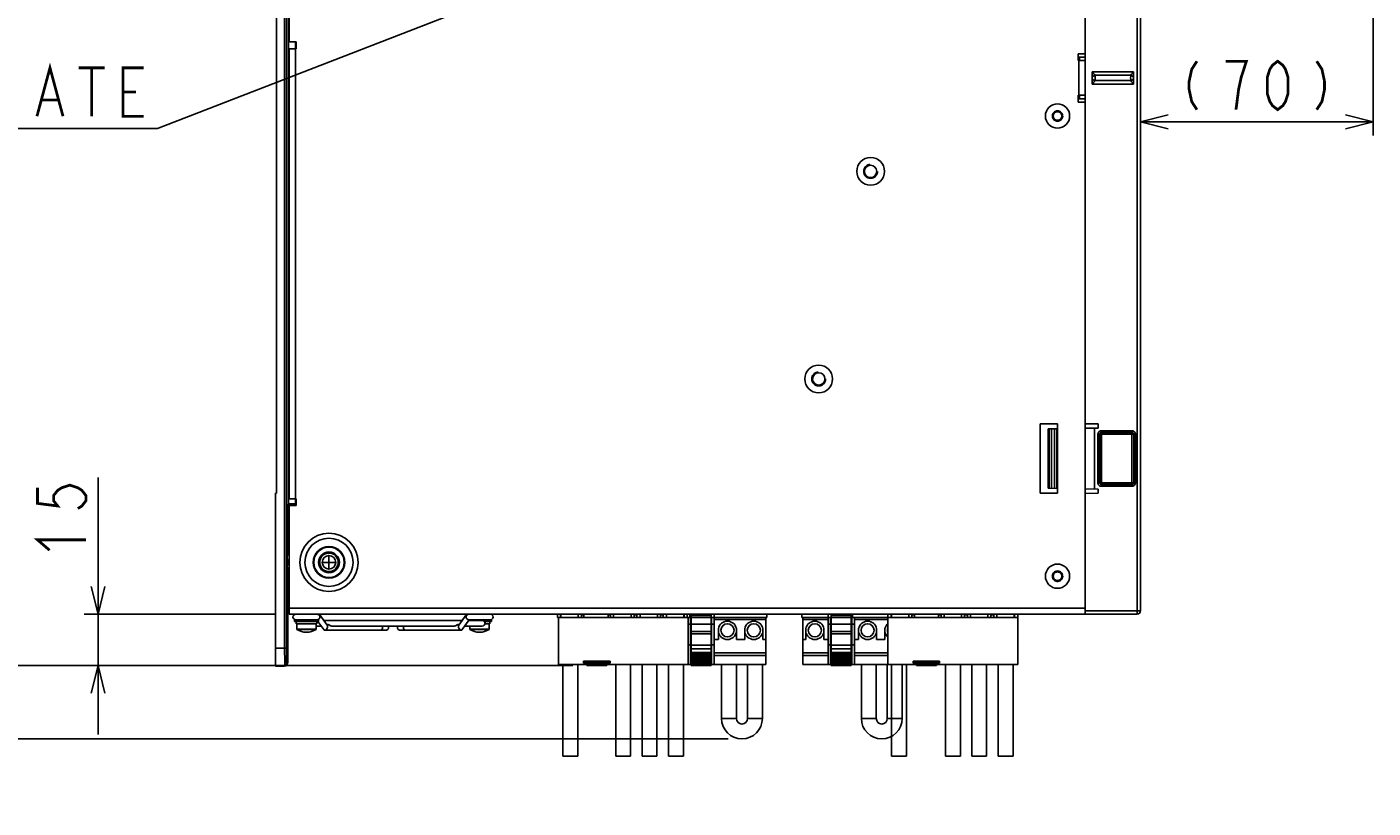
# Model space of a CAD drawing. Extents: x 0 to 1680, y 0 to 1188.
# Tile 5 of 53: x 259 to 648, y 597 to 823. Entities that reach past the tile are written whole.
import ezdxf

# ---------------------------------------------------------------- set-up
doc = ezdxf.new("R2010")
doc.units = 0
doc.header["$LTSCALE"] = 92.4
doc.linetypes.add('HIDDEN', pattern=[0.2, 0.1, -0.1])
doc.linetypes.add('PHANTOM', pattern=[0.8, 0.45, -0.05, 0.1, -0.05, 0.1, -0.05])
doc.layers.get('0').update_dxf_attribs({"linetype": 'CONTINUOUS'})
for name, color, linetype in [('02___PRT_ALL_AXES', 7, 'CONTINUOUS'), ('03___PRT_ALL_CURVES', 7, 'CONTINUOUS'), ('ALL_AXIS', 7, 'CONTINUOUS'), ('ALL_CURVE', 7, 'CONTINUOUS'), ('ALL_DIM', 7, 'CONTINUOUS'), ('ALL_FEATURES', 7, 'CONTINUOUS'), ('ALL_NOTE', 7, 'CONTINUOUS'), ('DEFAULT_2', 8, 'HIDDEN')]:
    doc.layers.add(name, color=color, linetype=linetype)
doc.dimstyles.get("Standard").update_dxf_attribs({"dimtxt": 2.5, "dimasz": 2.5, "dimexe": 1.25, "dimexo": 0.625, "dimtad": 1, "dimcen": 2.5, "dimazin": 3, "dimtfac": 1, "dimtmove": 0, "dimatfit": 3})

# ---------------------------------------------------------------- blocks, each defined once
blk = doc.blocks.new('_OPEN')
at = {"color": 0, "linetype": 'BYBLOCK'}
for p, q in [((0, 0), (-1, 0.25)), ((-1, -0.25), (0, 0)), ((-1, 0), (0, 0))]:
    blk.add_line(p, q, dxfattribs=at)
blk = doc.blocks.new('*D2')
at = {"layer": 'ALL_DIM', "color": 2, "linetype": 'CONTINUOUS'}
for p, q in [((279.83, 653.12), (279.83, 692.69)), ((279.83, 692.69), (279.83, 645.72)), ((331.06, 653.12), (275.83, 653.12)), ((279.83, 618.32), (279.83, 645.72)), ((417.05, 638.32), (275.83, 638.32)), ((279.83, 638.32), (279.83, 618.32))]:
    blk.add_line(p, q, dxfattribs=at)
at = {"layer": 'ALL_DIM', "color": 2, "linetype": 'CONTINUOUS', "xscale": 8, "yscale": 8, "zscale": 8}
for p, rotation in [((279.83, 653.12), 270), ((279.83, 638.32), 90)]:
    blk.add_blockref('_OPEN', p, dxfattribs=dict(at, rotation=rotation))
blk = doc.blocks.new('*D11')
at = {"layer": 'ALL_DIM', "color": 2, "linetype": 'CONTINUOUS'}
for p, q in [((244.52, 638.32), (244.52, 714.21)), ((244.52, 714.21), (244.52, 627.71)), ((417.05, 638.32), (240.52, 638.32)), ((244.52, 597.1), (244.52, 627.71)), ((461.88, 617.1), (240.52, 617.1)), ((244.52, 617.1), (244.52, 597.1))]:
    blk.add_line(p, q, dxfattribs=at)
at = {"layer": 'ALL_DIM', "color": 2, "linetype": 'CONTINUOUS', "xscale": 8, "yscale": 8, "zscale": 8}
for p, rotation in [((244.52, 638.32), 270), ((244.52, 617.1), 90)]:
    blk.add_blockref('_OPEN', p, dxfattribs=dict(at, rotation=rotation))
blk = doc.blocks.new('*D12')
at = {"layer": 'ALL_DIM', "color": 2, "linetype": 'CONTINUOUS'}
for p, q in [((648.24, 847.88), (648.24, 791.45)), ((581.06, 795.45), (614.65, 795.45)), ((648.24, 795.45), (614.65, 795.45))]:
    blk.add_line(p, q, dxfattribs=at)
at = {"layer": 'ALL_DIM', "color": 2, "linetype": 'CONTINUOUS', "xscale": 8, "yscale": 8, "zscale": 8, "rotation": 180}
blk.add_blockref('_OPEN', (581.06, 795.45), dxfattribs=at)
at = {"layer": 'ALL_DIM', "color": 2, "linetype": 'CONTINUOUS', "xscale": 8, "yscale": 8, "zscale": 8}
blk.add_blockref('_OPEN', (648.24, 795.45), dxfattribs=at)

msp = doc.modelspace()

# ---------------------------------------------------------------- linework, layer by layer
at = {"color": 7, "linetype": 'CONTINUOUS'}
for p, q in [((412.578, 652.222), (412.578, 653.122)), ((412.578, 652.222), (412.828, 652.222)), ((450.308, 652.222), (412.828, 652.222)), ((412.828, 652.222), (412.828, 638.597)), ((413.478, 653.122), (413.478, 652.222)), ((413.57, 652.222), (413.57, 653.122)), ((418.586, 652.222), (418.586, 653.122)), ((420.198, 652.922), (419.478, 652.922)), ((419.478, 652.922), (419.478, 652.222)), ((419.578, 652.922), (419.578, 653.122)), ((420.198, 652.222), (420.198, 652.922)), ((427.198, 652.922), (427.918, 652.922)), ((427.198, 652.222), (427.198, 652.922)), ((427.818, 652.922), (427.818, 653.122)), ((427.918, 652.922), (427.918, 652.222)), ((428.81, 652.222), (428.81, 653.122)), ((433.826, 652.222), (433.826, 653.122)), ((434.718, 652.922), (435.538, 652.922)), ((434.718, 652.922), (434.718, 652.222)), ((434.818, 652.922), (434.818, 653.122)), ((435.438, 652.922), (435.438, 653.122)), ((435.538, 652.922), (435.538, 652.222)), ((436.43, 652.222), (436.43, 653.122)), ((441.446, 652.222), (441.446, 653.122)), ((442.338, 652.922), (443.158, 652.922)), ((442.338, 652.922), (442.338, 652.222)), ((442.438, 652.922), (442.438, 653.122)), ((443.058, 652.922), (443.058, 653.122)), ((443.158, 652.922), (443.158, 652.222)), ((444.05, 652.222), (444.05, 653.122)), ((449.066, 652.222), (449.066, 653.122)), ((449.158, 652.222), (449.158, 653.122)), ((450.058, 653.122), (450.058, 652.222)), ((451.008, 652.222), (450.308, 652.222)), ((450.308, 652.222), (450.308, 638.597)), ((450.818, 653.122), (450.818, 652.222)), ((451.008, 652.222), (451.168, 652.222)), ((451.008, 638.597), (451.008, 652.222)), ((451.168, 651.372), (451.008, 651.372)), ((451.168, 638.322), (451.168, 653.122)), ((456.968, 652.222), (451.168, 652.222)), ((456.968, 638.322), (456.968, 653.122)), ((456.968, 652.222), (457.128, 652.222)), ((457.128, 651.372), (456.968, 651.372)), ((472.808, 652.222), (457.128, 652.222)), ((457.128, 638.597), (457.128, 652.222)), ((457.818, 653.122), (457.818, 652.222)), ((457.878, 638.597), (457.878, 652.222)), ((472.808, 651.622), (457.878, 651.622)), ((472.808, 652.222), (473.058, 652.222)), ((472.808, 638.597), (472.808, 652.222)), ((473.058, 653.122), (473.058, 652.222)), ((483.198, 653.122), (483.198, 652.222)), ((483.198, 652.222), (483.448, 652.222)), ((491.508, 652.222), (483.448, 652.222)), ((483.448, 638.597), (483.448, 652.222)), ((490.758, 651.622), (483.448, 651.622)), ((490.758, 638.597), (490.758, 652.222)), ((490.818, 653.122), (490.818, 652.222)), ((491.508, 652.222), (491.668, 652.222)), ((491.508, 638.597), (491.508, 652.222)), ((491.668, 651.372), (491.508, 651.372)), ((491.668, 638.322), (491.668, 653.122)), ((497.468, 652.222), (491.668, 652.222)), ((497.468, 638.322), (497.468, 653.122)), ((497.468, 652.222), (497.628, 652.222)), ((497.628, 651.372), (497.468, 651.372)), ((508.078, 652.222), (497.628, 652.222)), ((497.628, 638.597), (497.628, 652.222)), ((497.818, 653.122), (497.818, 652.222)), ((498.378, 638.597), (498.378, 652.222)), ((508.078, 651.622), (498.378, 651.622)), ((508.078, 652.222), (508.078, 653.122)), ((545.558, 652.222), (508.078, 652.222)), ((508.078, 652.222), (508.078, 638.597)), ((508.978, 653.122), (508.978, 652.222)), ((509.07, 652.222), (509.07, 653.122)), ((514.086, 652.222), (514.086, 653.122)), ((515.698, 652.922), (514.978, 652.922)), ((514.978, 652.922), (514.978, 652.222)), ((515.078, 652.922), (515.078, 653.122)), ((515.698, 652.222), (515.698, 652.922)), ((522.698, 652.922), (523.418, 652.922)), ((522.698, 652.222), (522.698, 652.922)), ((523.318, 652.922), (523.318, 653.122)), ((523.418, 652.922), (523.418, 652.222)), ((524.31, 652.222), (524.31, 653.122)), ((529.326, 652.222), (529.326, 653.122)), ((530.218, 652.922), (531.038, 652.922)), ((530.218, 652.922), (530.218, 652.222)), ((530.318, 652.922), (530.318, 653.122)), ((530.938, 652.922), (530.938, 653.122)), ((531.038, 652.922), (531.038, 652.222)), ((531.93, 652.222), (531.93, 653.122)), ((536.946, 652.222), (536.946, 653.122)), ((537.838, 652.922), (538.658, 652.922)), ((537.838, 652.922), (537.838, 652.222)), ((537.938, 652.922), (537.938, 653.122)), ((538.558, 652.922), (538.558, 653.122)), ((538.658, 652.922), (538.658, 652.222)), ((539.55, 652.222), (539.55, 653.122)), ((544.566, 652.222), (544.566, 653.122)), ((544.658, 652.222), (544.658, 653.122)), ((545.558, 653.122), (545.558, 652.222)), ((545.558, 652.222), (545.558, 638.597)), ((456.968, 648.11), (451.168, 648.11)), ((456.968, 647.474), (451.168, 647.474)), ((457.878, 645.822), (459.088, 645.822)), ((459.088, 645.822), (459.088, 647.959)), ((464.288, 647.959), (464.288, 645.822)), ((466.708, 645.822), (464.288, 645.822)), ((466.708, 645.822), (466.708, 647.959)), ((471.908, 647.959), (471.908, 645.822)), ((472.808, 645.822), (471.908, 645.822)), ((483.448, 645.822), (484.348, 645.822)), ((484.348, 645.822), (484.348, 647.959)), ((489.548, 647.959), (489.548, 645.822)), ((490.758, 645.822), (489.548, 645.822)), ((497.468, 648.11), (491.668, 648.11)), ((497.468, 647.474), (491.668, 647.474)), ((498.378, 645.822), (499.588, 645.822)), ((499.588, 645.822), (499.588, 647.959)), ((504.788, 647.959), (504.788, 645.822)), ((507.208, 645.822), (504.788, 645.822)), ((507.208, 645.822), (507.208, 647.959)), ((451.168, 644.297), (450.308, 644.297)), ((451.168, 641.797), (451.008, 641.797)), ((456.968, 644.171), (451.168, 644.171)), ((456.968, 643.111), (451.168, 643.111)), ((456.968, 642.022), (451.168, 642.022)), ((457.878, 644.297), (456.968, 644.297)), ((457.128, 641.797), (456.968, 641.797)), ((472.808, 641.97), (457.878, 641.97)), ((490.758, 641.97), (483.448, 641.97)), ((491.668, 644.297), (490.758, 644.297)), ((491.668, 641.797), (491.508, 641.797)), ((497.468, 644.171), (491.668, 644.171)), ((497.468, 643.111), (491.668, 643.111)), ((497.468, 642.022), (491.668, 642.022)), ((498.378, 644.297), (497.468, 644.297)), ((497.628, 641.797), (497.468, 641.797)), ((508.078, 641.97), (498.378, 641.97)), ((412.828, 638.597), (450.308, 638.597)), ((420.138, 639.572), (427.758, 639.572)), ((420.138, 639.572), (420.138, 639.072)), ((420.138, 639.072), (427.758, 639.072)), ((420.138, 638.872), (427.758, 638.872)), ((420.138, 638.872), (420.138, 638.597)), ((421.048, 638.597), (421.048, 638.322)), ((421.048, 638.322), (426.848, 638.322)), ((426.848, 638.597), (426.848, 638.322)), ((427.758, 639.572), (427.758, 639.072)), ((427.758, 638.872), (427.758, 638.597)), ((451.168, 638.597), (450.308, 638.597)), ((456.968, 641.622), (451.168, 641.622)), ((456.968, 641.322), (451.168, 641.322)), ((456.968, 640.922), (451.168, 640.922)), ((456.968, 640.622), (451.168, 640.622)), ((456.968, 640.222), (451.168, 640.222)), ((456.968, 639.922), (451.168, 639.922)), ((456.968, 639.522), (451.168, 639.522)), ((456.968, 639.222), (451.168, 639.222)), ((456.968, 638.822), (451.168, 638.822)), ((456.968, 638.322), (451.168, 638.322)), ((472.808, 638.597), (456.968, 638.597)), ((472.808, 641.197), (457.878, 641.197)), ((490.758, 641.197), (483.448, 641.197)), ((491.668, 638.597), (483.448, 638.597)), ((497.468, 641.622), (491.668, 641.622)), ((497.468, 641.322), (491.668, 641.322)), ((497.468, 640.922), (491.668, 640.922)), ((497.468, 640.622), (491.668, 640.622)), ((497.468, 640.222), (491.668, 640.222)), ((497.468, 639.922), (491.668, 639.922)), ((497.468, 639.522), (491.668, 639.522)), ((497.468, 639.222), (491.668, 639.222)), ((497.468, 638.822), (491.668, 638.822)), ((497.468, 638.322), (491.668, 638.322)), ((508.078, 638.597), (497.468, 638.597)), ((508.078, 641.197), (498.378, 641.197)), ((508.078, 638.597), (545.558, 638.597)), ((515.388, 639.572), (523.008, 639.572)), ((515.388, 639.572), (515.388, 639.072)), ((515.388, 639.072), (523.008, 639.072)), ((515.388, 638.872), (523.008, 638.872)), ((515.388, 638.872), (515.388, 638.597)), ((516.298, 638.597), (516.298, 638.322)), ((516.298, 638.322), (522.098, 638.322)), ((522.098, 638.597), (522.098, 638.322)), ((523.008, 639.572), (523.008, 639.072)), ((523.008, 638.872), (523.008, 638.597))]:
    msp.add_line(p, q, dxfattribs=at)
at = {"color": 9, "linetype": 'CONTINUOUS'}
for p, q in [((451.008, 650.222), (450.308, 650.222)), ((456.968, 652.786), (451.168, 652.786)), ((456.968, 650.222), (451.168, 650.222)), ((457.878, 650.222), (457.128, 650.222)), ((491.508, 650.222), (490.758, 650.222)), ((497.468, 652.786), (491.668, 652.786)), ((497.468, 650.222), (491.668, 650.222)), ((498.378, 650.222), (497.628, 650.222))]:
    msp.add_line(p, q, dxfattribs=at)
at = {"color": 3, "linetype": 'CONTINUOUS'}
for centre, radius in [((557.058, 797.122), 3.5), ((503.058, 781.122), 4), ((488.058, 721.122), 4), ((557.058, 664.122), 3.5)]:
    msp.add_circle(centre, radius, dxfattribs=at)
at = {"color": 7, "linetype": 'CONTINUOUS'}
for centre in [(469.308, 648.472), (486.948, 648.472)]:
    msp.add_circle(centre, 1.9, dxfattribs=at)
msp.add_arc((509.808, 648.472), 1.9, 155.93703, 204.06307, dxfattribs=at)
at = {"layer": '02___PRT_ALL_AXES', "color": 7, "linetype": 'CONTINUOUS'}
for p, q in [((459.088, 647.959), (459.088, 648.984)), ((464.288, 647.959), (464.288, 648.984)), ((466.708, 647.959), (466.708, 648.984)), ((471.908, 647.959), (471.908, 648.984)), ((484.348, 647.959), (484.348, 648.984)), ((489.548, 647.959), (489.548, 648.984)), ((499.588, 647.959), (499.588, 648.984)), ((504.788, 647.959), (504.788, 648.984)), ((507.208, 647.959), (507.208, 648.984))]:
    msp.add_line(p, q, dxfattribs=at)
at = {"layer": '02___PRT_ALL_AXES', "color": 9, "linetype": 'CONTINUOUS'}
for radius in [8.4, 6.96, 4.56, 4.4]:
    msp.add_circle((346.558, 668.122), radius, dxfattribs=at)
at = {"layer": '02___PRT_ALL_AXES', "color": 7, "linetype": 'CONTINUOUS'}
for centre in [(461.688, 648.472), (502.188, 648.472)]:
    msp.add_circle(centre, 1.9, dxfattribs=at)
for centre, start, end in [((461.688, 648.472), 11.14769, 168.85231), ((469.308, 648.472), 11.14769, 168.85231), ((486.948, 648.472), 11.14769, 168.85231), ((502.188, 648.472), 11.14769, 168.85231), ((509.808, 648.472), 130.88101, 168.85231), ((461.688, 648.472), 191.14769, 348.85231), ((469.308, 648.472), 191.14769, 348.85231), ((486.948, 648.472), 191.14769, 348.85231), ((502.188, 648.472), 191.14769, 348.85231), ((509.808, 648.472), 191.14769, 229.11907)]:
    msp.add_arc(centre, 2.65, start, end, dxfattribs=at)
at = {"layer": '03___PRT_ALL_CURVES', "color": 4, "linetype": 'CONTINUOUS'}
msp.add_line((331.058, 638.21), (331.058, 688.122), dxfattribs=at)
at = {"layer": 'ALL_AXIS', "color": 7, "linetype": 'CONTINUOUS'}
for p, q in [((565.058, 814.122), (563.058, 814.122)), ((563.058, 802.122), (565.058, 802.122)), ((336.558, 651.522), (343.558, 651.522)), ((336.558, 651.022), (336.558, 651.522)), ((336.558, 651.022), (343.558, 651.022)), ((337.108, 650.322), (337.108, 651.022)), ((337.109, 650.322), (343.007, 650.322)), ((337.258, 648.833), (337.258, 650.322)), ((342.858, 648.833), (342.858, 650.322)), ((342.858, 649.722), (344.301, 649.722)), ((343.008, 650.322), (343.008, 651.022)), ((343.558, 651.022), (343.558, 651.522)), ((345.129, 651.322), (384.986, 651.322)), ((345.978, 650.122), (346.325, 650.122)), ((347.309, 649.722), (382.807, 649.722)), ((384.138, 650.122), (383.791, 650.122)), ((385.814, 649.722), (390.858, 649.722)), ((386.946, 651.322), (390.858, 651.322)), ((386.962, 651.522), (393.558, 651.522)), ((387.258, 648.833), (387.258, 649.722)), ((391.475, 651.022), (393.558, 651.022)), ((391.626, 650.322), (393.007, 650.322)), ((392.858, 648.833), (392.858, 650.322)), ((393.008, 650.322), (393.008, 651.022)), ((393.558, 651.022), (393.558, 651.522))]:
    msp.add_line(p, q, dxfattribs=at)
at = {"layer": 'ALL_AXIS', "color": 8, "linetype": 'PHANTOM'}
for p, q in [((414.115, 638.597), (414.115, 612.097)), ((418.415, 638.597), (418.415, 612.097)), ((429.426, 638.597), (429.426, 612.097)), ((433.726, 638.597), (433.726, 612.097)), ((437.019, 638.597), (437.019, 612.097)), ((441.319, 638.597), (441.319, 612.097)), ((444.648, 638.597), (444.648, 612.097)), ((448.948, 638.597), (448.948, 612.097)), ((509.102, 638.597), (509.102, 612.097)), ((513.402, 638.597), (513.402, 612.097)), ((524.71, 638.597), (524.71, 612.097)), ((529.01, 638.597), (529.01, 612.097)), ((532.266, 638.597), (532.266, 612.097)), ((536.566, 638.597), (536.566, 612.097)), ((539.946, 638.597), (539.946, 612.097)), ((544.246, 638.597), (544.246, 612.097)), ((418.415, 612.097), (414.115, 612.097)), ((433.726, 612.097), (429.426, 612.097)), ((441.319, 612.097), (437.019, 612.097)), ((448.948, 612.097), (444.648, 612.097)), ((513.402, 612.097), (509.102, 612.097)), ((529.01, 612.097), (524.71, 612.097)), ((536.566, 612.097), (532.266, 612.097)), ((544.246, 612.097), (539.946, 612.097))]:
    msp.add_line(p, q, dxfattribs=at)
at = {"layer": 'ALL_AXIS', "color": 7, "linetype": 'CONTINUOUS'}
for points in [[(346.325, 650.122), (346.49, 650.093), (346.664, 650.014), (346.839, 649.91), (347.014, 649.808), (347.187, 649.74), (347.311, 649.723)], [(382.804, 649.723), (382.917, 649.737), (383.088, 649.801), (383.265, 649.902), (383.446, 650.011), (383.625, 650.092), (383.791, 650.122)]]:
    msp.add_lwpolyline(points, dxfattribs=at)
for centre, radius in [((557.058, 797.122), 3.5), ((503.058, 781.122), 4), ((488.058, 721.122), 4), ((346.558, 668.122), 3), ((346.558, 668.122), 2.75), ((557.058, 664.122), 3.5)]:
    msp.add_circle(centre, radius, dxfattribs=at)
at = {"layer": 'ALL_AXIS', "color": 9, "linetype": 'CONTINUOUS'}
for radius in [2.676, 1.96]:
    msp.add_circle((346.558, 668.122), radius, dxfattribs=at)
at = {"layer": 'ALL_AXIS', "color": 7, "linetype": 'CONTINUOUS'}
for centre, start, end in [((336.958, 652.322), 90, 270), ((343.158, 652.322), 270, 90), ((386.958, 652.322), 90, 270), ((390.858, 650.522), 270, 90), ((393.158, 652.322), 270, 90)]:
    msp.add_arc(centre, 0.8, start, end, dxfattribs=at)
at = {"layer": 'ALL_CURVE', "color": 40, "linetype": 'CONTINUOUS'}
for p, q in [((346.558, 666.322), (346.558, 669.922)), ((344.758, 668.122), (348.358, 668.122)), ((340.058, 647.922), (340.058, 648.153)), ((390.058, 647.922), (390.058, 648.153))]:
    msp.add_line(p, q, dxfattribs=at)
for centre in [(340.058, 652.922), (390.058, 652.922)]:
    msp.add_arc(centre, 5, 252.5424, 287.4576, dxfattribs=at)
at = {"layer": 'ALL_DIM', "color": 2, "linetype": 'CONTINUOUS', "const_width": 0.8}
for points in [[(597.34, 812.954), (595.835, 810.621), (595.083, 807.121), (595.083, 804.787), (595.835, 801.287), (597.34, 798.954)], [(608.628, 798.954), (609.38, 804.787), (610.133, 808.287), (610.885, 810.621), (611.638, 812.954), (605.618, 812.954)], [(620.668, 798.954), (619.163, 800.121), (618.41, 801.287), (617.658, 803.621), (617.658, 808.287), (618.41, 810.621), (619.163, 811.787), (620.668, 812.954), (622.173, 811.787), (622.925, 810.621), (623.678, 808.287), (623.678, 803.621), (622.925, 801.287), (622.173, 800.121), (620.668, 798.954)], [(631.955, 812.954), (633.46, 810.621), (634.213, 807.121), (634.213, 804.787), (633.46, 801.287), (631.955, 798.954)], [(262.331, 689.68), (262.331, 685.165), (268.164, 684.413), (266.997, 685.918), (266.997, 687.423), (268.164, 688.928), (269.331, 689.68), (271.664, 690.433), (273.997, 689.68), (275.164, 688.928), (276.331, 687.423), (276.331, 685.918), (275.164, 684.413), (273.997, 683.66)], [(265.831, 671.62), (262.331, 674.63), (276.331, 674.63)]]:
    msp.add_lwpolyline(points, dxfattribs=at)
at = {"layer": 'ALL_FEATURES', "color": 9, "linetype": 'CONTINUOUS'}
for p, q in [((333.738, 962.419), (333.738, 643.35)), ((334.238, 962.419), (334.238, 643.35)), ((580.058, 953.122), (580.058, 653.122)), ((334.876, 836.242), (334.876, 685.071)), ((336.875, 818.522), (336.875, 816.522)), ((336.858, 686.522), (336.858, 816.522)), ((563.258, 813.122), (563.258, 803.122)), ((567.058, 809.925), (579.058, 809.925)), ((579.058, 806.32), (567.058, 806.32)), ((567.878, 808.895), (578.237, 808.895)), ((578.237, 807.35), (567.878, 807.35)), ((554.681, 706.697), (554.681, 689.548)), ((555.362, 706.709), (555.362, 689.536)), ((556.201, 706.723), (556.201, 689.521)), ((568.735, 705.145), (569.235, 705.145)), ((568.735, 691.099), (568.735, 705.145)), ((569.235, 705.145), (569.249, 705.131)), ((569.235, 691.099), (569.235, 705.145)), ((569.249, 705.131), (579.066, 705.131)), ((569.249, 691.114), (569.249, 705.131)), ((569.735, 706.145), (578.581, 706.145)), ((569.735, 706.145), (569.735, 705.645)), ((569.735, 705.645), (578.581, 705.645)), ((569.735, 705.645), (569.749, 705.631)), ((569.749, 705.631), (578.566, 705.631)), ((569.749, 690.614), (569.749, 705.631)), ((578.581, 705.645), (578.566, 705.631)), ((578.566, 690.614), (578.566, 705.631)), ((578.581, 706.145), (578.581, 705.645)), ((579.081, 705.145), (579.066, 705.131)), ((579.066, 705.131), (579.066, 691.114)), ((579.581, 705.145), (579.081, 705.145)), ((579.081, 705.145), (579.081, 691.099)), ((579.581, 705.145), (579.581, 691.099)), ((568.735, 691.099), (569.235, 691.099)), ((569.235, 691.099), (569.249, 691.114)), ((569.249, 691.114), (579.066, 691.114)), ((569.735, 690.599), (569.749, 690.614)), ((578.581, 690.599), (569.735, 690.599)), ((569.735, 690.1), (569.735, 690.599)), ((578.581, 690.1), (569.735, 690.1)), ((578.566, 690.614), (569.749, 690.614)), ((578.581, 690.599), (578.566, 690.614)), ((578.581, 690.1), (578.581, 690.599)), ((579.081, 691.099), (579.066, 691.114)), ((579.581, 691.099), (579.081, 691.099)), ((334.643, 684.838), (334.876, 685.071)), ((334.742, 684.221), (334.643, 684.838)), ((337.058, 685.071), (334.876, 685.071)), ((336.875, 686.522), (336.875, 684.522)), ((335.058, 681.839), (334.567, 681.839)), ((334.567, 671.444), (334.567, 681.839)), ((335.058, 684.257), (334.996, 684.389)), ((334.567, 671.444), (334.508, 671.384)), ((335.058, 671.444), (334.567, 671.444)), ((334.567, 671.444), (334.666, 670.823)), ((334.482, 668.885), (335.058, 668.885)), ((334.482, 667.359), (334.482, 668.885)), ((334.508, 665.86), (334.592, 665.775)), ((334.669, 666.157), (334.592, 665.775)), ((334.592, 665.775), (335.058, 665.775)), ((334.592, 665.775), (334.592, 665.025)), ((334.982, 667.359), (334.982, 668.885)), ((334.982, 667.359), (335.058, 667.359)), ((565.058, 654.922), (335.058, 654.922)), ((581.058, 654.122), (565.058, 654.122)), ((342.858, 648.833), (337.258, 648.833)), ((342.813, 648.75), (337.303, 648.75)), ((392.858, 648.833), (387.258, 648.833)), ((392.813, 648.75), (387.303, 648.75)), ((331.058, 643.35), (334.238, 643.35)), ((334.564, 645.622), (334.41, 645.622)), ((331.058, 638.351), (333.854, 638.351)), ((333.261, 638.122), (333.262, 638.136)), ((333.676, 638.136), (333.564, 638.21)), ((333.854, 638.351), (333.91, 638.313)), ((334.354, 638.851), (334.41, 638.813)), ((334.676, 639.135), (334.564, 639.21)), ((459.98, 622.997), (464.28, 622.997)), ((471.78, 622.997), (467.48, 622.997)), ((500.382, 622.997), (504.682, 622.997)), ((512.182, 622.997), (507.882, 622.997))]:
    msp.add_line(p, q, dxfattribs=at)
at = {"layer": 'ALL_FEATURES', "color": 3, "linetype": 'CONTINUOUS'}
for p, q in [((565.058, 949.122), (565.058, 815.122)), ((335.058, 818.522), (335.058, 851.522)), ((335.058, 818.522), (337.058, 818.522)), ((337.058, 816.522), (337.058, 818.522)), ((335.058, 816.522), (337.058, 816.522)), ((335.058, 686.522), (335.058, 816.522)), ((565.058, 815.122), (563.058, 815.122)), ((563.058, 815.122), (563.058, 813.122)), ((565.047, 813.122), (563.058, 813.122)), ((565.047, 803.122), (563.058, 803.122)), ((563.058, 803.122), (563.058, 801.122)), ((565.058, 801.122), (563.058, 801.122)), ((565.058, 654.522), (565.058, 801.122)), ((557.058, 708.122), (552.058, 708.122)), ((552.058, 708.122), (552.058, 688.122)), ((557.058, 688.122), (557.058, 708.122)), ((335.058, 686.522), (337.058, 686.522)), ((337.058, 684.522), (337.058, 686.522)), ((552.058, 688.122), (557.058, 688.122)), ((335.058, 684.522), (337.058, 684.522)), ((335.058, 653.122), (335.058, 684.522)), ((565.058, 653.122), (335.058, 653.122))]:
    msp.add_line(p, q, dxfattribs=at)
at = {"layer": 'ALL_FEATURES', "color": 7, "linetype": 'CONTINUOUS'}
for p, q in [((581.058, 952.122), (581.058, 654.122)), ((331.358, 688.122), (331.358, 938.122)), ((563.407, 814.122), (563.407, 813.122)), ((565.058, 815.122), (565.058, 801.122)), ((567.058, 806.32), (567.058, 809.925)), ((579.058, 809.925), (579.058, 806.32)), ((563.407, 803.122), (563.407, 802.122)), ((565.058, 708.187), (568.758, 708.122)), ((568.758, 708.122), (568.758, 706.943)), ((554.358, 706.691), (556.826, 706.734)), ((554.358, 706.691), (554.358, 689.553)), ((556.826, 689.51), (556.826, 706.734)), ((556.858, 706.735), (557.058, 706.738)), ((565.058, 706.878), (568.758, 706.943)), ((567.758, 689.32), (567.758, 706.925)), ((554.358, 689.553), (556.826, 689.51)), ((557.058, 689.506), (556.858, 689.51)), ((565.058, 689.367), (568.758, 689.302)), ((568.758, 689.302), (568.758, 688.122)), ((331.058, 688.122), (331.358, 688.122)), ((331.058, 638.122), (331.058, 688.122)), ((565.058, 688.058), (568.758, 688.122)), ((334.688, 664.929), (334.592, 665.025)), ((334.676, 639.135), (334.688, 664.929)), ((335.058, 664.929), (334.688, 664.929)), ((565.058, 653.122), (565.058, 654.522)), ((337.258, 650.322), (337.258, 648.833)), ((342.858, 650.322), (342.858, 648.833)), ((343.387, 651.559), (343.208, 651.522)), ((343.382, 651.022), (345.046, 648.669)), ((344.008, 652.322), (343.926, 652.121)), ((343.96, 652.975), (346.082, 649.975)), ((345.978, 650.122), (346.325, 650.122)), ((384.138, 650.122), (383.791, 650.122)), ((386.155, 652.975), (384.034, 649.975)), ((387.087, 651.522), (385.07, 648.669)), ((386.19, 652.121), (386.107, 652.322)), ((386.907, 651.522), (386.728, 651.559)), ((386.962, 651.522), (386.907, 651.522)), ((387.258, 649.722), (387.258, 648.833)), ((392.858, 650.322), (392.858, 648.833)), ((580.058, 653.122), (565.058, 653.122)), ((345.33, 648.522), (362.958, 648.522)), ((367.158, 648.522), (384.786, 648.522)), ((334.41, 638.813), (334.41, 645.622)), ((334.564, 639.21), (334.564, 645.622)), ((333.91, 638.313), (331.058, 638.314)), ((333.564, 638.21), (331.058, 638.21)), ((333.261, 638.122), (331.058, 638.122)), ((333.262, 638.136), (333.676, 638.136)), ((333.564, 638.21), (333.947, 638.287)), ((334.059, 638.212), (333.676, 638.136)), ((333.947, 638.287), (334.039, 638.348)), ((334.364, 638.643), (334.488, 638.828)), ((334.488, 638.828), (334.564, 639.21)), ((334.676, 639.135), (334.6, 638.753)), ((459.98, 622.997), (459.98, 638.597)), ((464.28, 622.997), (464.28, 638.597)), ((467.48, 638.597), (467.48, 622.997)), ((471.78, 638.597), (471.78, 622.997)), ((500.382, 622.997), (500.382, 638.597)), ((504.682, 622.997), (504.682, 638.597)), ((507.882, 638.597), (507.882, 622.997)), ((512.182, 638.597), (512.182, 622.997))]:
    msp.add_line(p, q, dxfattribs=at)
at = {"layer": 'ALL_FEATURES', "color": 9, "linetype": 'CONTINUOUS'}
for points in [[(567.878, 808.895), (567.665, 809.198), (567.388, 809.54), (567.058, 809.925)], [(579.058, 809.925), (578.729, 809.542), (578.451, 809.199), (578.237, 808.895)], [(567.878, 808.895), (567.553, 808.763), (567.268, 808.584), (567.058, 808.38)], [(567.878, 807.35), (567.553, 807.481), (567.268, 807.661), (567.058, 807.865)], [(567.058, 806.32), (567.387, 806.703), (567.664, 807.046), (567.878, 807.35)], [(567.878, 807.35), (567.913, 807.72), (567.924, 808.122), (567.913, 808.524), (567.878, 808.895)], [(578.237, 808.895), (578.203, 808.524), (578.192, 808.122), (578.203, 807.72), (578.237, 807.35)], [(578.237, 808.895), (578.563, 808.763), (578.848, 808.584), (579.058, 808.38)], [(578.237, 807.35), (578.563, 807.481), (578.848, 807.661), (579.058, 807.865)], [(578.237, 807.35), (578.451, 807.047), (578.728, 806.705), (579.058, 806.32)], [(568.735, 705.145), (568.745, 705.283), (568.772, 705.413), (568.816, 705.54), (568.883, 705.668), (568.978, 705.798), (569.11, 705.925), (569.282, 706.037), (569.493, 706.115), (569.735, 706.145)], [(569.235, 705.145), (569.24, 705.214), (569.253, 705.279), (569.276, 705.343), (569.309, 705.407), (569.356, 705.472), (569.422, 705.535), (569.508, 705.591), (569.614, 705.63), (569.735, 705.645)], [(569.249, 705.131), (569.316, 705.381), (569.499, 705.564), (569.749, 705.631)], [(578.566, 705.631), (578.816, 705.564), (578.999, 705.381), (579.066, 705.131)], [(578.581, 706.145), (578.719, 706.136), (578.849, 706.108), (578.976, 706.064), (579.104, 705.997), (579.234, 705.902), (579.361, 705.771), (579.472, 705.598), (579.551, 705.387), (579.581, 705.145)], [(578.581, 705.645), (578.65, 705.64), (578.715, 705.627), (578.778, 705.605), (578.842, 705.571), (578.907, 705.524), (578.971, 705.458), (579.026, 705.372), (579.066, 705.266), (579.081, 705.145)], [(569.735, 690.1), (569.597, 690.109), (569.467, 690.136), (569.34, 690.181), (569.212, 690.247), (569.082, 690.342), (568.955, 690.474), (568.843, 690.646), (568.765, 690.857), (568.735, 691.099)], [(569.735, 690.599), (569.666, 690.604), (569.601, 690.618), (569.537, 690.64), (569.473, 690.673), (569.408, 690.721), (569.345, 690.787), (569.289, 690.873), (569.25, 690.978), (569.235, 691.099)], [(569.749, 690.614), (569.499, 690.681), (569.316, 690.864), (569.249, 691.114)], [(579.066, 691.114), (578.999, 690.864), (578.816, 690.681), (578.566, 690.614)], [(579.081, 691.099), (579.076, 691.03), (579.062, 690.965), (579.04, 690.902), (579.007, 690.838), (578.959, 690.773), (578.893, 690.709), (578.807, 690.654), (578.702, 690.614), (578.581, 690.599)], [(579.581, 691.099), (579.571, 690.961), (579.544, 690.831), (579.499, 690.704), (579.433, 690.576), (579.338, 690.446), (579.206, 690.319), (579.034, 690.208), (578.823, 690.129), (578.581, 690.1)], [(334.567, 681.839), (334.571, 682.752), (334.581, 683.577), (334.598, 684.238), (334.62, 684.672), (334.643, 684.838)], [(334.996, 684.389), (334.906, 684.725), (334.876, 685.071)], [(335.058, 683.631), (335.026, 683.663), (334.742, 684.221)], [(335.058, 670.042), (334.89, 670.21), (334.606, 670.767), (334.508, 671.384)], [(334.666, 670.823), (334.952, 670.265), (335.058, 670.16)], [(334.982, 668.885), (335.011, 668.988), (335.058, 669.047)], [(334.982, 667.359), (334.736, 667.36), (334.553, 667.36), (334.482, 667.359)], [(335.058, 666.738), (334.801, 666.567), (334.584, 666.242), (334.508, 665.86)], [(335.058, 666.597), (334.885, 666.482), (334.669, 666.157)], [(335.058, 667.15), (335.054, 667.154), (335.004, 667.251), (334.982, 667.359)], [(362.039, 649.322), (362.004, 649.596), (361.953, 649.722)], [(368.163, 649.722), (368.111, 649.596), (368.077, 649.322)], [(361.473, 648.522), (361.571, 648.534), (361.756, 648.629), (361.906, 648.808), (362.004, 649.049), (362.039, 649.322)], [(368.077, 649.322), (368.111, 649.049), (368.209, 648.808), (368.36, 648.629), (368.545, 648.534), (368.643, 648.522)], [(333.738, 643.35), (333.743, 641.919), (333.757, 640.627), (333.777, 639.629), (333.799, 638.961), (333.824, 638.534), (333.854, 638.351)], [(334.238, 643.35), (334.243, 642.063), (334.257, 640.899), (334.277, 640.001), (334.299, 639.4), (334.324, 639.016), (334.354, 638.851)], [(334.354, 638.851), (334.287, 638.601), (334.104, 638.418), (333.854, 638.351)]]:
    msp.add_lwpolyline(points, dxfattribs=at)
at = {"layer": 'ALL_FEATURES', "color": 7, "linetype": 'CONTINUOUS'}
for points in [[(334.508, 671.384), (334.499, 671.302), (334.493, 671.085), (334.488, 670.762), (334.485, 670.373), (334.483, 669.93), (334.482, 669.434), (334.482, 668.885)], [(334.482, 667.359), (334.482, 667.157), (334.483, 666.959), (334.484, 666.765), (334.485, 666.578), (334.487, 666.402), (334.49, 666.239), (334.494, 666.094), (334.498, 665.976), (334.502, 665.895), (334.508, 665.86)], [(335.058, 665.004), (334.894, 665.007), (334.676, 665.015), (334.592, 665.025)], [(343.677, 653.122), (343.834, 653.086), (343.96, 652.976)], [(343.96, 652.976), (344.036, 652.803), (344.053, 652.577), (344.008, 652.322)], [(346.082, 649.976), (346.157, 649.803), (346.175, 649.577), (346.13, 649.322), (346.025, 649.067), (345.875, 648.842), (345.698, 648.668), (345.508, 648.558), (345.33, 648.522)], [(384.786, 648.522), (384.607, 648.558), (384.418, 648.668), (384.24, 648.842), (384.09, 649.067), (383.986, 649.322), (383.941, 649.577), (383.959, 649.803), (384.034, 649.976)], [(386.107, 652.322), (386.062, 652.577), (386.08, 652.803), (386.155, 652.976)], [(386.155, 652.976), (386.281, 653.086), (386.439, 653.122)], [(334.487, 648.563), (334.474, 648.519), (334.448, 648.166), (334.428, 647.516), (334.415, 646.626), (334.41, 645.622)], [(334.564, 645.622), (334.559, 646.626), (334.546, 647.516), (334.526, 648.166), (334.5, 648.519), (334.487, 648.563)], [(345.33, 648.522), (345.172, 648.558), (345.046, 648.669)], [(385.07, 648.669), (384.944, 648.558), (384.786, 648.522)], [(334.41, 638.813), (334.343, 638.563), (334.16, 638.38), (333.91, 638.313)], [(334.6, 638.753), (334.383, 638.429), (334.059, 638.212)]]:
    msp.add_lwpolyline(points, dxfattribs=at)
for centre, radius in [((557.058, 797.122), 1.337), ((503.058, 781.122), 1.772), ((488.058, 721.122), 1.772), ((557.058, 664.122), 1.337)]:
    msp.add_circle(centre, radius, dxfattribs=at)
for centre, radius, start, end in [((580.058, 654.122), 1, 270, 360), ((362.958, 649.322), 0.8, 270, 30.33173), ((367.158, 649.322), 0.8, 149.66827, 270), ((337.358, 648.833), 0.1, 180, 236.56295), ((340.058, 652.922), 5, 236.56295, 303.43705), ((342.758, 648.833), 0.1, 303.43705, 360), ((387.358, 648.833), 0.1, 180, 236.56295), ((390.058, 652.922), 5, 236.56295, 303.43705), ((392.758, 648.833), 0.1, 303.43705, 360), ((333.261, 638.622), 0.5, 269.99992, 276.22606), ((465.88, 622.997), 5.9, 180, 360), ((465.88, 622.997), 1.6, 180, 360), ((506.282, 622.997), 5.9, 180, 360), ((506.282, 622.997), 1.6, 180, 360)]:
    msp.add_arc(centre, radius, start, end, dxfattribs=at)
at = {"layer": 'ALL_NOTE', "color": 2, "linetype": 'CONTINUOUS'}
for p, q in [((503.858, 873.672), (297.043, 793.553)), ((296.043, 793.553), (175.643, 793.553)), ((297.043, 793.553), (296.043, 793.553))]:
    msp.add_line(p, q, dxfattribs=at)
at = {"layer": 'ALL_NOTE', "color": 2, "linetype": 'CONTINUOUS', "const_width": 0.8}
for points in [[(262.18, 797.053), (265.943, 811.053), (269.705, 797.053)], [(274.22, 811.053), (281.745, 811.053)], [(277.983, 811.053), (277.983, 797.053)], [(293.033, 797.053), (287.013, 797.053), (287.013, 811.053), (293.033, 811.053)], [(263.685, 801.72), (268.2, 801.72)], [(287.013, 804.053), (290.775, 804.053)]]:
    msp.add_lwpolyline(points, dxfattribs=at)
at = {"layer": 'DEFAULT_2', "color": 8, "linetype": 'HIDDEN'}
for centre, radius in [((557.058, 797.122), 1.5), ((557.058, 797.123), 1.23), ((503.058, 781.122), 2), ((488.058, 721.122), 2), ((557.058, 664.122), 1.5), ((557.058, 664.123), 1.23)]:
    msp.add_circle(centre, radius, dxfattribs=at)

# ---------------------------------------------------------------- dimensions: what is measured, and where the dimension line sits
at = {"layer": 'ALL_DIM', "color": 2, "linetype": 'CONTINUOUS'}
for base, p1, p2, angle, picture, middle in [((581.058, 795.454), (648.238, 848.876), (581.058, 654.122), 180, '*D12', (590.568, 795.454)), ((244.5222, 617.0967), (418.0478, 638.322), (462.8803, 617.0967), 270, '*D11', (244.5222, 666.0485)), ((279.831, 653.122), (418.048, 638.322), (332.058, 653.122), 90, '*D2', (279.831, 668.61))]:
    dim = msp.add_linear_dim(base=base, p1=p1, p2=p2, angle=angle, dimstyle='Standard', dxfattribs=at)
    dim.commit()
    dim.dimension.update_dxf_attribs({"geometry": picture, "text_midpoint": middle, "dimtype": 128})

doc.saveas('drawing.dxf')
